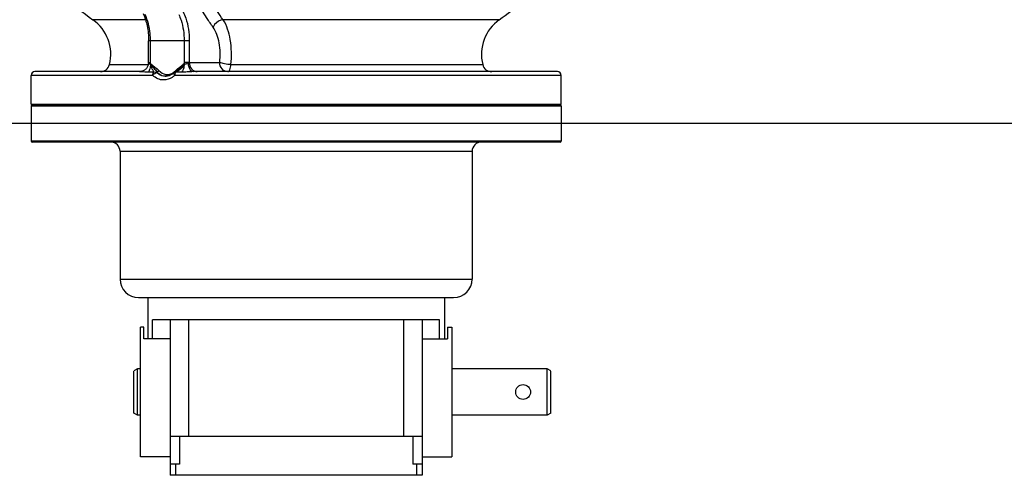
# Model space of a CAD drawing. Header units: metres. Extents: x 70279.8 to 70377.7, y 409251.8 to 409331.5.
# Tile 75 of 244: x 70311.426 to 70311.957, y 409309.16 to 409309.406. Entities that reach past the tile are written whole.
import ezdxf

# ---------------------------------------------------------------- set-up
doc = ezdxf.new("R2010")
doc.units = ezdxf.units.M

# ---------------------------------------------------------------- blocks, each defined once
blk = doc.blocks.new('PASS UNIT_20170322')
at = {"linetype": 'Continuous'}
for p, q in [((563.5, 785.88), (563.5, 1070.88)), ((564, 785.38), (564, 1071.38)), ((583, 1071.38), (564, 1071.38)), ((583, 1071.38), (583, 785.38)), ((583.5, 785.88), (583.5, 1070.88)), ((584, 1071.38), (584, 785.38)), ((584, 1071.38), (599.5, 1071.38)), ((599.5, 1005.77), (599.5, 1071.38)), ((601.5, 1012.95), (601.5, 1069.38)), ((629.57, 1009.65), (629.57, 1038.05)), ((605.29, 1029.08), (605.29, 1008.12)), ((489.5, 1023.38), (489.5, 833.38)), ((558.5, 1023.38), (489.5, 1023.38)), ((558.5, 1023.38), (558.5, 833.38)), ((416, 1013.88), (417.15, 1015.88)), ((417.16, 1015.88), (439.84, 1015.88)), ((441, 1013.88), (439.85, 1015.88)), ((393.5, 996.38), (393.5, 1012.38)), ((393.5, 1012.38), (463.5, 1012.38)), ((416, 1012.38), (416, 1013.88)), ((416, 1013.88), (441, 1013.88)), ((441, 1012.38), (441, 1013.88)), ((457.22, 996.38), (457.22, 1010.55)), ((457.22, 1010.55), (463.5, 1010.55)), ((463.5, 1010.55), (463.5, 1012.38)), ((479.5, 1013.38), (479.5, 843.38)), ((479.5, 1008.38), (457.22, 1008.38)), ((457.22, 1005.84), (467.5, 1005.84)), ((467.5, 850.92), (467.5, 1005.84)), ((605.64, 1006.83), (605.63, 1007.02)), ((606.41, 1007.97), (606.26, 1007.98)), ((606.41, 1007.97), (606.5, 1007.97)), ((606.5, 1007.97), (606.5, 1006.97)), ((606.5, 1007.97), (618.22, 1007.97)), ((606.5, 1006.97), (618.22, 1006.97)), ((618.22, 986.05), (618.22, 1007.97)), ((383.5, 860.38), (383.5, 996.38)), ((467.5, 996.38), (383.5, 996.38)), ((389.5, 991.38), (389.5, 996.38)), ((404.5, 860.38), (404.5, 996.38)), ((599.5, 785.38), (599.5, 993.82)), ((601.37, 993.64), (601.29, 993.79)), ((601.57, 993.28), (601.37, 993.64)), ((389.5, 993.38), (383.5, 993.38)), ((404.5, 991.38), (389.5, 991.38)), ((605.63, 988.74), (605.64, 988.93)), ((606.5, 986.65), (606.5, 988.79)), ((618.22, 988.79), (606.5, 988.79)), ((467.5, 986.38), (404.5, 986.38)), ((601.5, 787.38), (601.5, 983.8)), ((606.5, 986.05), (606.5, 986.65)), ((606.5, 986.05), (606.5, 969.6)), ((618.22, 986.05), (606.5, 986.05)), ((629.57, 818.71), (629.57, 967.78)), ((605.29, 963.57), (605.29, 827.68)), ((467.5, 870.38), (404.5, 870.38)), ((389.5, 863.38), (383.5, 863.38)), ((389.5, 860.38), (389.5, 865.38)), ((404.5, 865.38), (389.5, 865.38)), ((467.5, 860.38), (383.5, 860.38)), ((393.5, 860.38), (393.5, 844.38)), ((457.22, 860.38), (457.22, 846.6)), ((457.22, 850.92), (467.5, 850.92)), ((479.5, 848.38), (457.22, 848.38)), ((463.5, 846.6), (457.22, 846.6)), ((463.5, 846.6), (463.5, 844.38)), ((463.5, 844.38), (393.5, 844.38)), ((416, 792.88), (416, 844.38)), ((441, 792.88), (441, 844.38)), ((558.5, 833.38), (489.5, 833.38)), ((417.15, 790.88), (416, 792.88)), ((416, 792.88), (441, 792.88)), ((439.85, 790.88), (441, 792.88)), ((417.16, 790.88), (439.84, 790.88)), ((583, 785.38), (564, 785.38)), ((584, 785.38), (599.5, 785.38))]:
    blk.add_line(p, q, dxfattribs=at)
for points in [[(601.59, 1012.01), (601.53, 1012.41), (601.5, 1012.8), (601.5, 1012.95)], [(606.26, 1007.98), (605.85, 1008.01), (605.44, 1008.08), (605.03, 1008.19), (604.64, 1008.33), (604.26, 1008.5), (603.89, 1008.7), (603.55, 1008.93), (603.22, 1009.19), (602.92, 1009.48), (602.64, 1009.79), (602.38, 1010.12), (602.16, 1010.47), (601.97, 1010.84), (601.81, 1011.22), (601.68, 1011.62), (601.59, 1012.01)], [(600.95, 994.29), (600.71, 994.54), (600.35, 994.99), (600.03, 995.45), (599.75, 995.94), (599.51, 996.43), (599.32, 996.94), (599.17, 997.47), (599.07, 997.99), (599.01, 998.53), (599, 998.88)], [(602.31, 992.2), (602.27, 992.25), (602.01, 992.59), (601.78, 992.93), (601.57, 993.28)]]:
    blk.add_lwpolyline(points, dxfattribs=at)
blk.add_circle((428.5, 805.88), 4, dxfattribs=at)
for centre, radius, start, end in [((564, 1070.88), 0.5, 90, 180), ((583, 1070.88), 0.5, 0, 90), ((584, 1070.88), 0.5, 90, 180), ((599.5, 1069.38), 2, 0, 90), ((783.5, 928.38), 189, 138.5699, 144.5305), ((610.84, 1051.4), 23, 256.041, 324.5305), ((606.5, 1033.93), 5, 180, 256.041), ((558.5, 1028.38), 5, 270, 0), ((489.5, 1013.38), 10, 90, 180), ((72.59, 1000.81), 528.71, 0.4735, 0.7969), ((606.5, 1015.05), 8.07, 263.7887, 270.0008), ((605.4, 998.38), 6.4, 174.8888, 175.5237), ((605.39, 998.38), 6.39, 175.5232, 178.1867), ((599.49, 992.9), 2.01, 26.2265, 43.6259), ((606.34, 998.19), 6.42, 214.9784, 215.8174), ((606.42, 998.25), 6.52, 215.825, 219.6097), ((606.51, 998.32), 6.63, 219.6041, 220.9509), ((606.69, 998.48), 6.87, 220.9859, 228.4473), ((-7.17, 998.17), 608.47, 359.24799, 359.54333), ((610.87, 997.19), 10.34, 201.9737, 210.2146), ((606.5, 980.71), 8.07, 89.9992, 96.2113), ((489.5, 843.38), 10, 180, 270), ((558.5, 828.38), 5, 0, 90), ((606.5, 822.83), 5, 103.959, 180), ((610.84, 805.36), 23, 35.4695, 103.959), ((783.5, 928.38), 189, 215.4695, 220.2297), ((599.5, 787.38), 2, 270, 0), ((564, 785.88), 0.5, 180, 270), ((583, 785.88), 0.5, 270, 0), ((584, 785.88), 0.5, 180, 270)]:
    blk.add_arc(centre, radius, start, end, dxfattribs=at)
for points, knots in [([(601.25, 1008.16), (601.25, 1008.54), (601.25, 1009.93), (601.38, 1011.32), (601.46, 1012.32)], [0, 0, 0, 0, 0.274494, 1, 1, 1, 1]), ([(632.88, 1010.98), (630.78, 1009.94), (625.92, 1008.44), (620.89, 1007.97), (618.22, 1007.97)], [0, 0, 0, 0, 0.466745, 1, 1, 1, 1]), ([(618.22, 1006.97), (619.52, 1006.97), (624.34, 1007.21), (629.2, 1008.32), (632.36, 1009.9)], [0, 0, 0, 0, 0.269302, 1, 1, 1, 1]), ([(597, 999.88), (597, 1000.95), (597.45, 1003.15), (598.72, 1004.99), (599.5, 1005.77)], [0, 0, 0, 0, 0.493337, 1, 1, 1, 1]), ([(599.5, 1005.77), (599.68, 1005.77), (600.31, 1005.72), (600.97, 1005.51), (601.28, 1005.18)], [0, 0, 0, 0, 0.286618, 1, 1, 1, 1]), ([(599.5, 1005.77), (599.92, 1005.47), (600.55, 1004.82), (601.04, 1003.96), (601.02, 1003.57)], [0, 0, 0, 0, 0.57038, 1, 1, 1, 1]), ([(605.63, 1007.02), (604.78, 1006.99), (603.24, 1007.12), (601.76, 1007.72), (601.25, 1008.16)], [0, 0, 0, 0, 0.556525, 1, 1, 1, 1]), ([(601.28, 1005.18), (601.84, 1005.41), (603.19, 1006.2), (604.71, 1006.64), (605.64, 1006.83)], [0, 0, 0, 0, 0.391057, 1, 1, 1, 1]), ([(605.63, 1006.83), (604.84, 1006.34), (603.39, 1005.29), (602.11, 1004.03), (601.42, 1003.52)], [0, 0, 0, 0, 0.520817, 1, 1, 1, 1]), ([(605.63, 1007.02), (605.55, 1007.17), (605.41, 1007.42), (605.6, 1008.05), (606.14, 1007.98), (606.43, 1007.98)], [0, 0, 0, 0, 0.284804, 0.493763, 1, 1, 1, 1]), ([(599.5, 993.82), (599.1, 994.24), (597.73, 995.98), (597, 998.24), (597, 999.88)], [0, 0, 0, 0, 0.260593, 1, 1, 1, 1]), ([(599, 998.88), (599, 1000.16), (599.58, 1001.94), (600.71, 1003.25), (601.02, 1003.57)], [0, 0, 0, 0, 0.741419, 1, 1, 1, 1]), ([(601.42, 1003.52), (601.08, 1003.22), (599.87, 1001.96), (599.14, 1000.23), (599.03, 998.95)], [0, 0, 0, 0, 0.260444, 1, 1, 1, 1]), ([(602.13, 1002.42), (601.05, 1001.46), (599.44, 998.74), (600.28, 995.67), (601.09, 994.51)], [0, 0, 0, 0, 0.505565, 1, 1, 1, 1]), ([(601.42, 1003.52), (601.42, 1003.44), (601.55, 1003.01), (601.86, 1002.65), (602.13, 1002.42)], [0, 0, 0, 0, 0.182457, 1, 1, 1, 1]), ([(599.5, 993.82), (599.77, 994.03), (600.17, 994.31), (600.82, 994.42), (600.95, 994.29)], [0, 0, 0, 0, 0.647722, 1, 1, 1, 1]), ([(601.28, 993.32), (601.19, 993.41), (600.65, 993.74), (600, 993.82), (599.5, 993.82)], [0, 0, 0, 0, 0.200064, 1, 1, 1, 1]), ([(601.5, 983.8), (601.5, 984.9), (601.3, 987.02), (601.24, 989.15), (601.25, 990.19)], [0, 0, 0, 0, 0.515198, 1, 1, 1, 1]), ([(605.63, 988.74), (605.19, 988.76), (603.66, 988.91), (602.06, 989.43), (601.25, 990.19)], [0, 0, 0, 0, 0.284623, 1, 1, 1, 1]), ([(601.47, 993.1), (601.49, 993.07), (601.57, 993.05), (601.65, 993.06), (601.69, 993.08)], [0, 0, 0, 0, 0.428011, 1, 1, 1, 1]), ([(605.64, 988.93), (605.23, 989.01), (603.68, 989.6), (602.55, 990.94), (601.94, 991.99)], [0, 0, 0, 0, 0.252236, 1, 1, 1, 1]), ([(606.5, 986.65), (606.5, 986.75), (606.29, 986.88), (605.98, 987.12), (605.57, 987.5), (605.4, 988.14), (605.54, 988.56), (605.63, 988.74)], [0, 0, 0, 0, 0.118291, 0.243534, 0.498079, 0.756104, 1, 1, 1, 1]), ([(632.36, 991.72), (631.38, 991.23), (626.88, 989.42), (621.96, 988.79), (618.22, 988.79)], [0, 0, 0, 0, 0.225705, 1, 1, 1, 1]), ([(633.77, 989.28), (632.7, 988.74), (627.74, 986.75), (622.34, 986.05), (618.22, 986.05)], [0, 0, 0, 0, 0.225704, 1, 1, 1, 1]), ([(606.5, 986.65), (605.86, 986.65), (603.98, 986.51), (601.5, 985.15), (601.5, 983.8)], [0, 0, 0, 0, 0.321987, 1, 1, 1, 1]), ([(606.5, 986.05), (605.25, 986.05), (602.74, 985.28), (601.5, 982.86), (601.5, 981.72)], [0, 0, 0, 0, 0.52531, 1, 1, 1, 1]), ([(625.5, 973.16), (627.08, 974.28), (633.75, 978.8), (640.78, 982.79), (646.25, 985.55)], [0, 0, 0, 0, 0.239679, 1, 1, 1, 1]), ([(629.57, 967.78), (631.02, 968.81), (637.14, 972.98), (643.58, 976.67), (648.59, 979.24)], [0, 0, 0, 0, 0.240197, 1, 1, 1, 1]), ([(606.5, 969.6), (610.01, 969.16), (616.61, 969.32), (623.05, 971.42), (625.5, 973.16)], [0, 0, 0, 0, 0.540867, 1, 1, 1, 1]), ([(629.57, 967.78), (629.43, 969.53), (628.06, 971.82), (626.03, 972.97), (625.5, 973.16)], [0, 0, 0, 0, 0.756511, 1, 1, 1, 1]), ([(601.5, 965.27), (601.5, 966.4), (602.74, 968.83), (605.25, 969.6), (606.5, 969.6)], [0, 0, 0, 0, 0.47468, 1, 1, 1, 1]), ([(605.29, 963.57), (605.34, 964.72), (605.61, 966.76), (606.09, 968.79), (606.5, 969.6)], [0, 0, 0, 0, 0.559215, 1, 1, 1, 1]), ([(605.29, 963.57), (609.78, 963.05), (618.16, 963.25), (626.4, 965.69), (629.57, 967.78)], [0, 0, 0, 0, 0.542674, 1, 1, 1, 1]), ([(601.5, 965.27), (601.5, 964.77), (603.06, 963.81), (604.36, 963.65), (605.29, 963.57)], [0, 0, 0, 0, 0.350384, 1, 1, 1, 1])]:
    blk.add_open_spline(points, degree=3, knots=knots, dxfattribs=at)
for points in [[(601.46, 1012.32), (601.48, 1012.53), (601.5, 1012.74), (601.5, 1012.95)], [(601.28, 1005.18), (601.41, 1004.65), (601.31, 1004.03), (601.02, 1003.57)], [(605.64, 1006.83), (604.37, 1005.44), (603.54, 1003.66), (602.13, 1002.42)], [(601.02, 1003.57), (601.15, 1003.54), (601.29, 1003.52), (601.42, 1003.52)], [(601.28, 993.32), (601.34, 993.47), (601.36, 993.65), (601.29, 993.79)], [(601.69, 993.08), (601.86, 993.13), (602, 993.23), (602.13, 993.34)], [(602.13, 993.34), (603.54, 992.1), (604.36, 990.31), (605.64, 988.93)], [(602.31, 992.2), (603.29, 990.99), (604.31, 989.74), (605.64, 988.93)]]:
    blk.add_open_spline(points, degree=3, dxfattribs=at)

msp = doc.modelspace()

# ---------------------------------------------------------------- linework, layer by layer
msp.add_line((70319.74, 409309.35), (70308.975, 409309.35))

# ---------------------------------------------------------------- block references
at = {"xscale": 0.001, "yscale": 0.001, "zscale": 0.001, "rotation": 90}
msp.add_blockref('PASS UNIT_20170322', (70312.50338, 409308.77649), dxfattribs=at)

doc.saveas('drawing.dxf')
